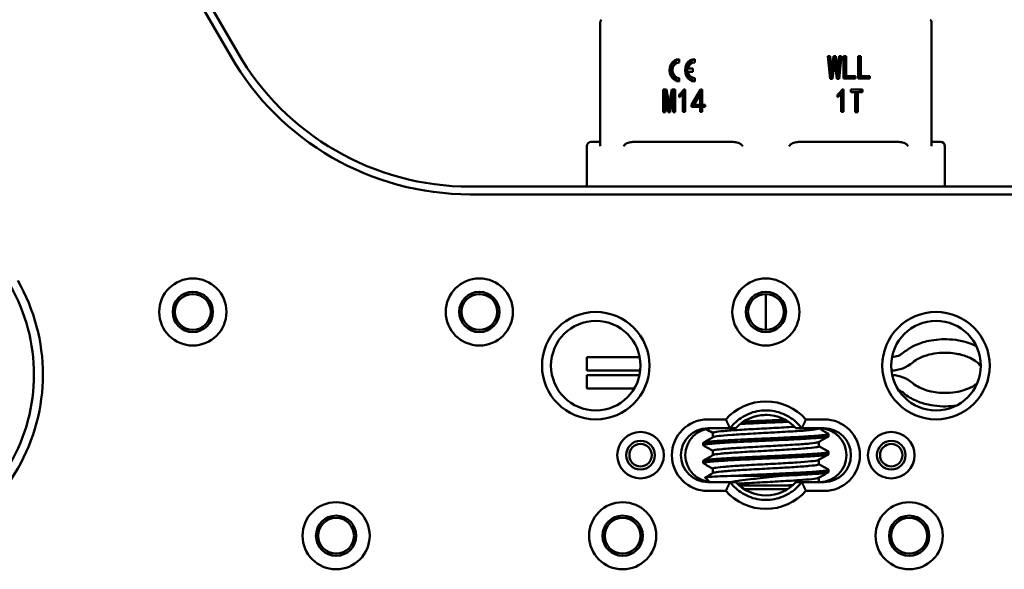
# Paper-space layout 'Sheet_1' of a CAD drawing. Header units: millimetres. Extents: x 1 to 117, y 1 to 117.
# Tile 44 of 73: x 46.04 to 50.37, y 59.4 to 61.82. Entities that reach past the tile are written whole.
import ezdxf

# ---------------------------------------------------------------- set-up
doc = ezdxf.new("R2010")
doc.units = ezdxf.units.MM
doc.layers.add('Visible (ISO)', color=7, linetype='Continuous', lineweight=50)

psp = doc.layouts.new('Sheet_1')

# ---------------------------------------------------------------- linework, layer by layer
at = {"layer": 'Visible (ISO)'}
for p, q in [((46.99328, 61.67331), (46.07422, 63.26516)), ((46.0447, 63.24811), (46.96375, 61.65626)), ((48.58852, 61.80295), (48.58852, 61.7439)), ((50.04522, 61.7439), (50.04522, 61.80295)), ((48.58852, 61.26741), (48.58852, 61.7439)), ((50.04522, 61.7439), (50.04522, 61.26741)), ((49.58911, 61.6565), (49.60008, 61.55693)), ((49.58911, 61.6565), (49.60008, 61.6565)), ((49.59024, 61.6565), (49.59456, 61.60707)), ((49.60556, 61.59377), (49.60008, 61.6565)), ((49.61404, 61.6565), (49.60656, 61.59377)), ((49.61404, 61.6565), (49.625, 61.6565)), ((49.61516, 61.6565), (49.61825, 61.6306)), ((49.63248, 61.59377), (49.625, 61.6565)), ((49.63896, 61.6565), (49.63348, 61.59377)), ((49.64009, 61.6565), (49.63464, 61.60707)), ((49.63896, 61.55693), (49.64993, 61.6565)), ((49.63896, 61.6565), (49.64993, 61.6565)), ((49.6584, 61.55808), (49.6584, 61.6565)), ((49.6584, 61.6565), (49.66987, 61.6565)), ((49.66002, 61.6565), (49.66002, 61.56902)), ((49.66987, 61.6565), (49.66987, 61.56902)), ((49.72221, 61.55808), (49.72221, 61.6565)), ((49.72221, 61.6565), (49.73367, 61.6565)), ((49.72383, 61.6565), (49.72383, 61.56902)), ((49.73367, 61.6565), (49.73367, 61.56902)), ((48.93565, 61.62902), (48.93565, 61.64378)), ((49.00384, 61.62902), (49.00384, 61.64378)), ((49.61005, 61.55693), (49.61902, 61.6306)), ((49.61902, 61.6306), (49.61095, 61.6306)), ((49.62002, 61.6306), (49.61902, 61.6306)), ((49.62002, 61.6306), (49.62899, 61.55693)), ((48.99532, 61.60205), (48.97472, 61.60205)), ((48.97472, 61.58709), (48.99532, 61.58709)), ((48.99532, 61.58709), (48.99532, 61.60205)), ((49.60556, 61.59377), (49.59602, 61.59377)), ((49.60469, 61.59377), (49.60021, 61.55693)), ((49.60556, 61.59377), (49.60656, 61.59377)), ((49.63248, 61.59377), (49.62451, 61.59377)), ((49.63318, 61.59377), (49.62912, 61.55693)), ((49.63248, 61.59377), (49.63348, 61.59377)), ((49.66987, 61.56902), (49.66002, 61.56902)), ((49.66987, 61.56902), (49.71024, 61.56902)), ((49.7004, 61.56902), (49.7004, 61.55808)), ((49.71024, 61.56902), (49.71024, 61.55808)), ((49.73367, 61.56902), (49.72383, 61.56902)), ((49.73367, 61.56902), (49.77405, 61.56902)), ((49.7642, 61.56902), (49.7642, 61.55808)), ((49.77405, 61.56902), (49.77405, 61.55808)), ((48.93565, 61.54536), (48.93565, 61.56012)), ((49.00384, 61.54536), (49.00384, 61.56012)), ((49.61005, 61.55693), (49.60008, 61.55693)), ((49.63896, 61.55693), (49.62899, 61.55693)), ((49.71024, 61.55808), (49.6584, 61.55808)), ((49.77405, 61.55808), (49.72221, 61.55808)), ((48.86476, 61.41073), (48.86476, 61.50915)), ((48.86476, 61.50915), (48.88021, 61.50915)), ((48.8746, 61.41073), (48.8746, 61.50915)), ((48.87572, 61.48095), (48.87472, 61.48095)), ((48.87472, 61.48095), (48.87472, 61.41073)), ((48.87572, 61.48095), (48.88769, 61.41073)), ((48.87572, 61.48095), (48.88496, 61.48095)), ((48.89117, 61.44411), (48.88021, 61.50915)), ((48.90314, 61.50915), (48.89217, 61.44411)), ((48.89566, 61.41073), (48.90762, 61.48095)), ((48.90314, 61.50915), (48.91859, 61.50915)), ((48.90862, 61.48095), (48.90762, 61.48095)), ((48.90822, 61.48095), (48.91298, 61.50915)), ((48.90862, 61.41073), (48.90862, 61.48095)), ((48.90862, 61.48095), (48.91846, 61.48095)), ((48.91846, 61.41073), (48.91846, 61.48095)), ((48.91859, 61.50915), (48.91859, 61.41073)), ((48.93554, 61.47635), (48.93554, 61.48728)), ((48.94538, 61.48728), (48.93554, 61.48728)), ((48.94538, 61.48405), (48.94538, 61.48728)), ((48.95199, 61.41131), (48.95199, 61.49074)), ((48.96183, 61.49074), (48.95199, 61.49074)), ((48.95598, 61.51031), (48.96196, 61.51031)), ((48.96183, 61.41131), (48.96183, 61.49074)), ((48.96196, 61.51031), (48.96196, 61.41131)), ((49.02975, 61.51031), (48.98937, 61.44296)), ((48.99922, 61.44296), (49.03723, 61.50636)), ((48.99984, 61.44296), (49.02776, 61.48843)), ((49.03723, 61.48843), (49.02776, 61.48843)), ((49.02776, 61.44296), (49.02776, 61.48843)), ((49.02975, 61.51031), (49.03723, 61.51031)), ((49.03723, 61.51031), (49.03723, 61.44296)), ((49.63198, 61.47635), (49.63198, 61.48728)), ((49.63859, 61.49074), (49.64843, 61.49074)), ((49.64843, 61.41131), (49.64843, 61.49074)), ((49.64856, 61.50446), (49.64856, 61.41131)), ((49.65242, 61.51031), (49.6584, 61.51031)), ((49.6584, 61.51031), (49.6584, 61.41131)), ((49.68981, 61.49822), (49.68981, 61.50915)), ((49.68981, 61.50915), (49.74115, 61.50915)), ((49.70974, 61.49822), (49.68981, 61.49822)), ((49.70974, 61.41073), (49.70974, 61.49822)), ((49.72121, 61.49822), (49.71137, 61.49822)), ((49.71137, 61.49822), (49.71137, 61.41073)), ((49.74115, 61.49822), (49.72121, 61.49822)), ((49.72121, 61.49822), (49.72121, 61.41073)), ((49.73131, 61.50915), (49.73131, 61.49822)), ((49.74115, 61.50915), (49.74115, 61.49822)), ((48.89117, 61.44411), (48.89217, 61.44411)), ((48.89659, 61.41621), (48.89184, 61.44411)), ((48.89217, 61.44411), (48.90135, 61.44411)), ((48.98937, 61.43318), (48.98937, 61.44296)), ((48.98937, 61.44296), (48.99922, 61.44296)), ((49.02776, 61.43318), (48.98937, 61.43318)), ((48.99922, 61.43318), (48.99922, 61.44296)), ((48.99984, 61.44296), (49.02776, 61.44296)), ((49.03723, 61.44296), (49.02776, 61.44296)), ((49.02776, 61.41131), (49.02776, 61.43318)), ((49.02776, 61.43318), (49.03723, 61.43318)), ((49.03723, 61.44296), (49.04919, 61.44296)), ((49.04919, 61.43318), (49.03723, 61.43318)), ((49.03723, 61.43318), (49.03723, 61.41131)), ((49.04919, 61.44296), (49.04919, 61.43318)), ((48.87472, 61.41073), (48.86476, 61.41073)), ((48.89566, 61.41073), (48.88769, 61.41073)), ((48.91859, 61.41073), (48.90862, 61.41073)), ((48.96196, 61.41131), (48.95199, 61.41131)), ((49.03723, 61.41131), (49.02776, 61.41131)), ((49.6584, 61.41131), (49.64843, 61.41131)), ((49.72121, 61.41073), (49.70974, 61.41073)), ((48.52947, 61.25993), (48.52947, 61.08276)), ((48.54915, 61.27961), (48.58852, 61.27961)), ((48.74252, 61.27961), (49.16288, 61.27961)), ((49.47087, 61.27961), (49.89122, 61.27961)), ((50.04522, 61.27961), (50.08459, 61.27961)), ((50.10427, 61.25993), (50.10427, 61.08276)), ((50.6176, 61.08276), (48.01614, 61.08276)), ((50.6176, 61.04867), (48.01614, 61.04867)), ((49.31687, 60.45284), (49.31687, 60.61032)), ((48.52947, 60.30323), (48.52947, 60.33276)), ((48.7621, 60.33276), (48.52947, 60.33276)), ((48.52947, 60.27371), (48.52947, 60.30323)), ((48.76449, 60.27371), (48.52947, 60.27371)), ((48.52947, 60.22449), (48.52947, 60.25402)), ((48.52947, 60.25402), (48.7613, 60.25402)), ((48.52947, 60.19497), (48.52947, 60.22449)), ((48.52947, 60.19497), (48.73816, 60.19497)), ((49.14081, 60.05914), (49.06096, 60.05914)), ((49.57278, 60.05914), (49.49294, 60.05914)), ((49.15939, 60.01977), (49.06097, 60.01977)), ((49.18482, 60.01977), (49.15939, 60.01977)), ((49.47435, 60.01977), (49.44892, 60.01977)), ((49.57278, 60.01977), (49.47436, 60.01977)), ((49.54981, 60.01977), (49.54981, 60.01947)), ((49.08393, 59.99978), (49.08393, 59.98067)), ((49.54981, 59.95983), (49.54981, 59.94073)), ((49.59246, 59.98501), (49.59246, 59.99481)), ((49.04128, 59.94564), (49.04128, 59.95544)), ((49.08393, 59.92104), (49.08393, 59.90193)), ((49.59246, 59.90627), (49.59246, 59.91607)), ((49.04128, 59.8669), (49.04128, 59.8767)), ((49.54981, 59.88109), (49.54981, 59.86199)), ((49.08393, 59.8423), (49.08393, 59.82319)), ((49.59246, 59.82753), (49.59246, 59.83733)), ((49.06818, 59.78421), (49.04961, 59.80277)), ((49.38768, 59.81111), (49.18043, 59.81111)), ((49.54981, 59.80235), (49.54981, 59.78355)), ((49.06096, 59.74418), (49.1408, 59.74418)), ((49.06097, 59.78355), (49.15939, 59.78355)), ((49.15939, 59.78355), (49.18482, 59.78355)), ((49.41177, 59.75205), (49.22197, 59.75205)), ((49.44892, 59.78355), (49.47435, 59.78355)), ((49.47435, 59.78355), (49.57278, 59.78355)), ((49.49294, 59.74418), (49.57278, 59.74418))]:
    psp.add_line(p, q, dxfattribs=at)
for centre, radius in [((46.79719, 60.53158), 0.14764), ((48.05703, 60.53158), 0.14764), ((49.31687, 60.53158), 0.14764), ((46.79719, 60.53158), 0.08858), ((46.79719, 60.53158), 0.07874), ((48.05703, 60.53158), 0.08858), ((48.05703, 60.53158), 0.07874), ((49.31687, 60.53158), 0.08858), ((49.31687, 60.53158), 0.07874), ((48.56884, 60.29536), 0.23622), ((50.0649, 60.29536), 0.23622), ((48.56884, 60.29536), 0.19685), ((50.0649, 60.29536), 0.19685), ((48.76569, 59.90166), 0.10236), ((49.86805, 59.90166), 0.10236), ((48.76569, 59.90166), 0.06299), ((49.86805, 59.90166), 0.06299), ((48.76569, 59.90166), 0.04921), ((49.86805, 59.90166), 0.04921), ((47.42711, 59.54733), 0.14764), ((48.68695, 59.54733), 0.14764), ((49.94679, 59.54733), 0.14764), ((47.42711, 59.54733), 0.08858), ((47.42711, 59.54733), 0.07874), ((48.68695, 59.54733), 0.08858), ((48.68695, 59.54733), 0.07874), ((49.94679, 59.54733), 0.08858), ((49.94679, 59.54733), 0.07874)]:
    psp.add_circle(centre, radius, dxfattribs=at)
for centre, radius, start, end in [((48.01614, 62.26386), 1.2152, 210, 270), ((48.01614, 62.26386), 1.1811, 210, 270), ((48.54915, 61.25993), 0.01969, 90, 180), ((50.08459, 61.25993), 0.01969, 0, 90), ((45.31123, 60.25599), 0.82677, 270, 30), ((45.31123, 60.25599), 0.7874, 270, 30), ((49.86623, 60.42134), 0.08858, 273.52367, 310.57667), ((49.86623, 60.42134), 0.14764, 271.17102, 310.57667), ((49.86623, 60.10638), 0.14764, 49.42333, 87.57609), ((49.86623, 60.10638), 0.08858, 49.42333, 67.84721), ((49.31687, 59.90166), 0.23622, 41.81042, 138.18958), ((49.06097, 59.90166), 0.15748, 90.00009, 269.99974), ((49.31687, 59.90166), 0.17717, 41.81031, 138.18969), ((49.57278, 59.90166), 0.15748, 270.00009, 89.99974), ((49.06097, 59.90166), 0.11811, 90, 270), ((49.08065, 59.90166), 0.11811, 90, 270), ((49.55309, 59.90166), 0.11811, 270, 90), ((49.57278, 59.90166), 0.11811, 270, 90), ((49.31687, 59.90166), 0.23622, 221.81042, 318.18958), ((49.31687, 59.90166), 0.17717, 221.81031, 318.18969)]:
    psp.add_arc(centre, radius, start, end, dxfattribs=at)
for centre, major_axis, ratio, start_param, end_param in [((48.93565, 61.59457), (0, 0.04921), 0.8660254, 0, 3.1415927), ((48.94549, 61.59457), (0, -0.04921), 0.8660254, 3.3746365, 6.0501415), ((48.93565, 61.59457), (0, -0.03445), 0.8660254, 3.1415927, 6.2831853), ((49.00384, 61.59457), (0, 0.04921), 0.8660254, 0, 3.1415927), ((49.01368, 61.59457), (0, -0.04921), 0.8660254, 3.3746365, 6.0501415), ((49.00384, 61.59457), (0, 0.03445), 0.8660254, 0, 1.3519098), ((49.00384, 61.59457), (0, -0.03445), 0.8660254, 4.9312755, 6.2831853), ((48.60869, 61.25999), (0.01707, -0.01598), 0.6718492, 3.7032076, 4.093219), ((48.70714, 61.25999), (0.01806, 0.01752), 0.4946793, 1.6553481, 2.0453598), ((49.21841, 61.25999), (0.0199, -0.01962), 0.069203, 4.2554381, 4.6454495), ((49.41533, 61.25999), (-0.0199, -0.01962), 0.069203, 1.6377352, 2.027747), ((49.9266, 61.25999), (0.01806, -0.01752), 0.4946799, 1.0962327, 1.4862441), ((50.02505, 61.25999), (0.01707, 0.01598), 0.6718494, 5.3315573, 5.7215691)]:
    psp.add_ellipse(centre, major_axis=major_axis, ratio=ratio, start_param=start_param, end_param=end_param, dxfattribs=at)
for points, knots in [([(48.58852, 61.80295), (48.58852, 61.80385), (48.58859, 61.80475), (48.58883, 61.80651), (48.58901, 61.80737), (48.5898, 61.81022), (48.59069, 61.81216), (48.59255, 61.81494), (48.59336, 61.81594), (48.59426, 61.81684)], [0, 0, 0, 0, 0.006827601, 0.006827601, 0.013533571, 0.013533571, 0.029357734, 0.029357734, 0.039066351, 0.039066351, 0.039066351, 0.039066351]), ([(50.03948, 61.81684), (50.04092, 61.8154), (50.04214, 61.81371), (50.04402, 61.81003), (50.04468, 61.80797), (50.04514, 61.80492), (50.04522, 61.80393), (50.04522, 61.80295)], [0.000105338, 0.000105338, 0.000105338, 0.000105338, 0.015605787, 0.015605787, 0.031630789, 0.031630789, 0.039126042, 0.039126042, 0.039126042, 0.039126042]), ([(48.95598, 61.51031), (48.9553, 61.50921), (48.95394, 61.50702), (48.95172, 61.50388), (48.94939, 61.50083), (48.94688, 61.49792), (48.94427, 61.49506), (48.94148, 61.49237), (48.93859, 61.48973), (48.93656, 61.4881), (48.93554, 61.48728)], [0, 0, 0, 0, 0.1219256, 0.2435404, 0.3665212, 0.4901993, 0.6153051, 0.7416867, 0.8699342, 1, 1, 1, 1]), ([(48.93554, 61.47635), (48.93714, 61.47749), (48.94024, 61.47972), (48.94458, 61.48329), (48.94851, 61.48689), (48.95085, 61.48948), (48.95199, 61.49074)], [0, 0, 0, 0, 0.2728596, 0.5301736, 0.7720183, 1, 1, 1, 1]), ([(48.94538, 61.48728), (48.9464, 61.4881), (48.94844, 61.48973), (48.95132, 61.49237), (48.95411, 61.49506), (48.95672, 61.49792), (48.95923, 61.50083), (48.96093, 61.50305), (48.96182, 61.50428), (48.96196, 61.50446)], [0, 0, 0, 0, 0.13006582, 0.25831326, 0.38469489, 0.50980067, 0.63347879, 0.75645956, 0.77828678, 0.77828678, 0.77828678, 0.77828678]), ([(49.65242, 61.51031), (49.65174, 61.50921), (49.65038, 61.50702), (49.64816, 61.50388), (49.64583, 61.50083), (49.64332, 61.49792), (49.64071, 61.49506), (49.63792, 61.49237), (49.63504, 61.48973), (49.63301, 61.4881), (49.63198, 61.48728)], [0, 0, 0, 0, 0.1219256, 0.2435404, 0.3665212, 0.4901993, 0.6153051, 0.7416867, 0.8699342, 1, 1, 1, 1]), ([(49.63198, 61.47635), (49.63358, 61.47749), (49.63669, 61.47972), (49.64102, 61.48329), (49.64496, 61.48689), (49.6473, 61.48948), (49.64843, 61.49074)], [0, 0, 0, 0, 0.2728596, 0.5301736, 0.7720183, 1, 1, 1, 1]), ([(49.63859, 61.49074), (49.63745, 61.48948), (49.63534, 61.48714), (49.63306, 61.48501), (49.63198, 61.48405)], [0, 0, 0, 0, 0.2279817, 0.42484711, 0.42484711, 0.42484711, 0.42484711]), ([(48.69698, 61.26741), (48.69833, 61.26881), (48.69993, 61.27003), (48.70729, 61.27467), (48.71425, 61.27661), (48.72851, 61.27916), (48.73584, 61.27961), (48.74252, 61.27961)], [-0.65910294, -0.65910294, -0.65910294, -0.65910294, -0.64417694, -0.64417694, -0.58537995, -0.58537995, -0.52658297, -0.52658297, -0.52658297, -0.52658297]), ([(49.16288, 61.27961), (49.16956, 61.27961), (49.17688, 61.27916), (49.19115, 61.27661), (49.19811, 61.27467), (49.20546, 61.27003), (49.20706, 61.26881), (49.20841, 61.26741)], [-0.15346237, -0.15346237, -0.15346237, -0.15346237, -0.09466539, -0.09466539, -0.03586841, -0.03586841, -0.0209424, -0.0209424, -0.0209424, -0.0209424]), ([(49.42533, 61.26741), (49.42668, 61.26881), (49.42828, 61.27003), (49.43563, 61.27467), (49.4426, 61.27661), (49.45686, 61.27916), (49.46418, 61.27961), (49.47087, 61.27961)], [-0.65910294, -0.65910294, -0.65910294, -0.65910294, -0.64417694, -0.64417694, -0.58537995, -0.58537995, -0.52658297, -0.52658297, -0.52658297, -0.52658297]), ([(49.89122, 61.27961), (49.8979, 61.27961), (49.90523, 61.27916), (49.91949, 61.27661), (49.92645, 61.27467), (49.93381, 61.27003), (49.93541, 61.26881), (49.93676, 61.26741)], [-0.15346237, -0.15346237, -0.15346237, -0.15346237, -0.09466539, -0.09466539, -0.03586841, -0.03586841, -0.0209424, -0.0209424, -0.0209424, -0.0209424]), ([(49.92385, 60.35405), (49.93788, 60.36606), (49.95393, 60.37588), (49.9904, 60.39295), (50.01145, 60.39963), (50.06254, 60.41043), (50.09342, 60.41262), (50.16099, 60.40892), (50.19863, 60.40108), (50.23573, 60.38473), (50.23874, 60.38333), (50.24172, 60.38187)], [0, 0, 0, 0, 0.14073242, 0.14073242, 0.30682306, 0.30682306, 0.53870364, 0.53870364, 0.82241597, 0.82241597, 0.84765943, 0.84765943, 0.84765943, 0.84765943]), ([(50.26173, 60.29247), (50.25973, 60.29534), (50.25752, 60.29807), (50.24988, 60.30646), (50.2438, 60.3116), (50.22787, 60.32287), (50.21746, 60.32841), (50.19061, 60.33986), (50.17352, 60.34467), (50.13144, 60.35235), (50.1058, 60.35353), (50.04945, 60.34902), (50.01777, 60.34169), (49.9801, 60.3224), (49.97064, 60.3164), (49.96225, 60.30922)], [0.97991243, 0.97991243, 0.97991243, 0.97991243, 1.00650655, 1.00650655, 1.06640854, 1.06640854, 1.15523893, 1.15523893, 1.28883946, 1.28883946, 1.48120589, 1.48120589, 1.71956715, 1.71956715, 1.8037325, 1.8037325, 1.8037325, 1.8037325]), ([(49.96225, 60.21851), (49.97137, 60.2107), (49.98174, 60.2043), (50.0062, 60.19227), (50.02077, 60.18722), (50.05799, 60.17789), (50.08131, 60.17526), (50.13464, 60.17528), (50.16539, 60.17976), (50.20733, 60.19448), (50.22045, 60.20051), (50.23714, 60.21128), (50.24173, 60.21462), (50.24604, 60.21828)], [0, 0, 0, 0, 0.09145402, 0.09145402, 0.20765025, 0.20765025, 0.38383938, 0.38383938, 0.61405664, 0.61405664, 0.72253472, 0.72253472, 0.76543505, 0.76543505, 0.76543505, 0.76543505]), ([(50.15375, 60.1197), (50.14693, 60.11873), (50.14008, 60.11797), (50.09891, 60.11462), (50.06379, 60.11675), (50.01144, 60.12827), (49.99298, 60.13408), (49.95697, 60.15002), (49.9392, 60.16053), (49.92385, 60.17367)], [1.87011221, 1.87011221, 1.87011221, 1.87011221, 1.9224731, 1.9224731, 2.18481453, 2.18481453, 2.33086332, 2.33086332, 2.48486663, 2.48486663, 2.48486663, 2.48486663]), ([(49.47435, 60.01977), (49.46864, 60.02733), (49.46251, 60.0344), (49.43859, 60.05833), (49.41645, 60.07348), (49.36795, 60.09357), (49.34159, 60.09851), (49.29216, 60.09851), (49.26579, 60.09357), (49.21729, 60.07348), (49.19516, 60.05833), (49.17123, 60.03441), (49.1651, 60.02733), (49.15939, 60.01977)], [0.30721734, 0.30721734, 0.30721734, 0.30721734, 0.37668136, 0.37668136, 0.56502363, 0.56502363, 0.7533659, 0.7533659, 0.94171039, 0.94171039, 1.13005488, 1.13005488, 1.19952199, 1.19952199, 1.19952199, 1.19952199]), ([(49.41577, 60.04865), (49.4078, 60.04827), (49.3997, 60.04789), (49.37691, 60.04685), (49.36202, 60.04618), (49.32727, 60.04459), (49.30739, 60.04366), (49.27801, 60.04229), (49.26841, 60.04183), (49.24317, 60.04066), (49.22776, 60.03996), (49.21015, 60.03911), (49.20745, 60.03898), (49.20478, 60.03885)], [-13.29065719, -13.29065719, -13.29065719, -13.29065719, -13.22554502, -13.22554502, -13.11006509, -13.11006509, -12.95887556, -12.95887556, -12.88470287, -12.88470287, -12.76195819, -12.76195819, -12.73961073, -12.73961073, -12.73961073, -12.73961073]), ([(49.21894, 60.0493), (49.22936, 60.04982), (49.24002, 60.05034), (49.25629, 60.05111), (49.26177, 60.05137), (49.27338, 60.0519), (49.27952, 60.05218), (49.30501, 60.05331), (49.3245, 60.05417), (49.35473, 60.05554), (49.36554, 60.05605), (49.38448, 60.05695), (49.39265, 60.05734), (49.4007, 60.05774)], [-10.01432592, -10.01432592, -10.01432592, -10.01432592, -9.92921821, -9.92921821, -9.88647456, -9.88647456, -9.83913018, -9.83913018, -9.69079987, -9.69079987, -9.60737677, -9.60737677, -9.5428619, -9.5428619, -9.5428619, -9.5428619]), ([(49.4425, 60.02658), (49.4411, 60.02649), (49.4397, 60.0264), (49.41138, 60.02461), (49.38248, 60.023), (49.32539, 60.01989), (49.29533, 60.0183), (49.23456, 60.01494), (49.20611, 60.01329), (49.15624, 60.01), (49.13525, 60.00838), (49.10336, 60.00512), (49.09249, 60.00351), (49.08492, 60.00115), (49.08391, 60.00044), (49.08391, 59.99978)], [17.5166211, 17.5166211, 17.5166211, 17.5166211, 17.5599877, 17.5599877, 18.3868052, 18.3868052, 19.1153475, 19.1153475, 19.8190393, 19.8190393, 20.5226759, 20.5226759, 21.2043073, 21.2043073, 21.5251939, 21.5251939, 21.5251939, 21.5251939]), ([(49.08491, 59.98124), (49.0879, 59.98297), (49.09756, 59.98462), (49.1214, 59.98736), (49.13864, 59.98902), (49.19176, 59.99272), (49.21897, 59.99436), (49.28154, 59.99788), (49.31214, 59.9995), (49.36152, 60.00216), (49.39257, 60.00383), (49.45139, 60.00741), (49.47507, 60.00901), (49.51438, 60.01227), (49.52924, 60.01389), (49.54598, 60.01685), (49.54981, 60.01816), (49.54981, 60.01947)], [9.1089164, 9.1089164, 9.1089164, 9.1089164, 9.5788882, 9.5788882, 9.9280077, 9.9280077, 10.203223, 10.203223, 10.5226036, 10.5226036, 10.8414233, 10.8414233, 11.1005353, 11.1005353, 11.3682982, 11.3682982, 11.5803823, 11.5803823, 11.5803823, 11.5803823]), ([(49.59246, 59.98501), (49.59246, 59.98493), (49.59244, 59.98485), (49.59207, 59.98402), (49.59018, 59.98327), (49.58398, 59.98189), (49.58021, 59.98125), (49.56997, 59.97987), (49.56318, 59.97912), (49.54958, 59.97789), (49.5434, 59.9774), (49.52641, 59.97615), (49.51491, 59.9754), (49.4921, 59.974), (49.4812, 59.97336), (49.45681, 59.97199), (49.44321, 59.97127), (49.41875, 59.97005), (49.40817, 59.96955), (49.38089, 59.96829), (49.36396, 59.96752), (49.33285, 59.9661), (49.3188, 59.96546), (49.28981, 59.9641), (49.27492, 59.9634), (49.25078, 59.96227), (49.2414, 59.96184), (49.21327, 59.96053), (49.19508, 59.95966), (49.16489, 59.95807), (49.15251, 59.95737), (49.13071, 59.95605), (49.12114, 59.95542), (49.10524, 59.95434), (49.09865, 59.95388), (49.08174, 59.95259), (49.07249, 59.95177), (49.05869, 59.95022), (49.05362, 59.94951), (49.04655, 59.94817), (49.04422, 59.94755), (49.04171, 59.94647), (49.0412, 59.946), (49.04134, 59.94526), (49.04161, 59.94499), (49.04209, 59.94471)], [-9.7296979, -9.7296979, -9.7296979, -9.7296979, -9.7156559, -9.7156559, -9.5867873, -9.5867873, -9.482263, -9.482263, -9.3607752, -9.3607752, -9.275742, -9.275742, -9.1459428, -9.1459428, -9.0405891, -9.0405891, -8.9223589, -8.9223589, -8.83634, -8.83634, -8.7047814, -8.7047814, -8.5976957, -8.5976957, -8.4834333, -8.4834333, -8.4094924, -8.4094924, -8.2579585, -8.2579585, -8.1428716, -8.1428716, -8.0418953, -8.0418953, -7.9617622, -7.9617622, -7.819852, -7.819852, -7.7020843, -7.7020843, -7.6013859, -7.6013859, -7.5212618, -7.5212618, -7.4735159, -7.4735159, -7.4735159, -7.4735159]), ([(49.04128, 59.95544), (49.04128, 59.9556), (49.04134, 59.95575), (49.0417, 59.95622), (49.0422, 59.95654), (49.04461, 59.95753), (49.04748, 59.95819), (49.05497, 59.95941), (49.05926, 59.95998), (49.06875, 59.96105), (49.07372, 59.96156), (49.08667, 59.96275), (49.09508, 59.96344), (49.10608, 59.96423), (49.1078, 59.96436), (49.11353, 59.96475), (49.11767, 59.96503), (49.13149, 59.9659), (49.14173, 59.96649), (49.16144, 59.96758), (49.17071, 59.96808), (49.19717, 59.96946), (49.215, 59.97037), (49.23948, 59.97157), (49.24553, 59.97186), (49.25708, 59.97241), (49.26256, 59.97266), (49.28185, 59.97355), (49.2958, 59.97416), (49.32162, 59.9753), (49.33346, 59.97583), (49.35635, 59.97688), (49.36738, 59.97739), (49.38959, 59.97845), (49.40072, 59.979), (49.41799, 59.97985), (49.42428, 59.98017), (49.44405, 59.98115), (49.45711, 59.9818), (49.48017, 59.98303), (49.49031, 59.9836), (49.50803, 59.98467), (49.51576, 59.98518), (49.53272, 59.98636), (49.54155, 59.98705), (49.55084, 59.98785), (49.55223, 59.98797), (49.55668, 59.98837), (49.5596, 59.98865), (49.56849, 59.98952), (49.57374, 59.99011), (49.58158, 59.9912), (49.58448, 59.9917), (49.59067, 59.99309), (49.59259, 59.994), (49.59241, 59.9952), (49.59215, 59.99549), (49.59165, 59.99579), (49.59162, 59.99581), (49.59159, 59.99583)], [-15.2660875, -15.2660875, -15.2660875, -15.2660875, -15.2408941, -15.2408941, -15.1887486, -15.1887486, -15.0742693, -15.0742693, -14.9771127, -14.9771127, -14.8936999, -14.8936999, -14.7820905, -14.7820905, -14.7618701, -14.7618701, -14.7156922, -14.7156922, -14.6127144, -14.6127144, -14.5283408, -14.5283408, -14.3803298, -14.3803298, -14.3323693, -14.3323693, -14.289659, -14.289659, -14.1828663, -14.1828663, -14.0925971, -14.0925971, -14.0073382, -14.0073382, -13.9188375, -13.9188375, -13.8670464, -13.8670464, -13.7533061, -13.7533061, -13.6557892, -13.6557892, -13.5725011, -13.5725011, -13.4608097, -13.4608097, -13.4405457, -13.4405457, -13.3944649, -13.3944649, -13.2914056, -13.2914056, -13.2069514, -13.2069514, -13.0586371, -13.0586371, -13.0107789, -13.0107789, -13.0079227, -13.0079227, -13.0079227, -13.0079227]), ([(49.54882, 59.95924), (49.54794, 59.95874), (49.54656, 59.95827), (49.53985, 59.95649), (49.52973, 59.95482), (49.49208, 59.95125), (49.47032, 59.94964), (49.41457, 59.94604), (49.38486, 59.9444), (49.33133, 59.94146), (49.30002, 59.93981), (49.24119, 59.93658), (49.21364, 59.935), (49.1708, 59.93225), (49.14566, 59.93056), (49.10695, 59.92683), (49.09492, 59.9252), (49.0853, 59.92266), (49.08391, 59.92182), (49.08391, 59.92104)], [26.8533191, 26.8533191, 26.8533191, 26.8533191, 27.0037155, 27.0037155, 27.4657611, 27.4657611, 27.8440522, 27.8440522, 28.3126913, 28.3126913, 28.9157531, 28.9157531, 29.4930881, 29.4930881, 29.9250527, 29.9250527, 30.2600379, 30.2600379, 30.4464403, 30.4464403, 30.4464403, 30.4464403]), ([(49.04128, 59.8767), (49.04128, 59.87675), (49.04129, 59.87679), (49.04136, 59.87712), (49.04163, 59.87741), (49.04254, 59.87795), (49.04314, 59.8782), (49.04585, 59.87908), (49.04883, 59.8797), (49.0562, 59.88084), (49.06027, 59.88136), (49.06971, 59.88242), (49.07504, 59.88295), (49.08685, 59.88401), (49.09328, 59.88454), (49.10441, 59.88538), (49.10875, 59.88569), (49.12321, 59.88666), (49.13399, 59.88731), (49.15562, 59.88853), (49.16625, 59.8891), (49.18674, 59.89018), (49.19645, 59.89068), (49.21986, 59.89187), (49.23374, 59.89256), (49.25052, 59.89336), (49.25311, 59.89348), (49.26158, 59.89388), (49.26749, 59.89415), (49.28679, 59.89502), (49.30029, 59.89562), (49.32491, 59.89671), (49.33599, 59.89721), (49.3588, 59.89825), (49.37049, 59.8988), (49.39242, 59.89985), (49.40267, 59.90035), (49.41887, 59.90116), (49.42494, 59.90146), (49.44224, 59.90232), (49.45319, 59.90287), (49.47233, 59.90387), (49.48064, 59.90432), (49.49209, 59.90497), (49.49551, 59.90518), (49.50678, 59.90586), (49.51431, 59.90634), (49.52991, 59.90742), (49.53777, 59.90802), (49.54888, 59.90894), (49.55261, 59.90926), (49.56371, 59.91028), (49.57019, 59.91095), (49.57984, 59.91219), (49.58338, 59.91275), (49.58843, 59.91382), (49.59014, 59.91432), (49.59259, 59.91551), (49.59283, 59.9162), (49.59182, 59.91695), (49.59171, 59.91702), (49.59159, 59.91709)], [-19.6706169, -19.6706169, -19.6706169, -19.6706169, -19.6630856, -19.6630856, -19.6164126, -19.6164126, -19.5736195, -19.5736195, -19.4668391, -19.4668391, -19.3775184, -19.3775184, -19.289593, -19.289593, -19.2034276, -19.2034276, -19.1522084, -19.1522084, -19.0398369, -19.0398369, -18.9416303, -18.9416303, -18.8585785, -18.8585785, -18.746745, -18.746745, -18.7264016, -18.7264016, -18.6804994, -18.6804994, -18.5773007, -18.5773007, -18.4927063, -18.4927063, -18.4022707, -18.4022707, -18.3205684, -18.3205684, -18.2704664, -18.2704664, -18.1756484, -18.1756484, -18.0979603, -18.0979603, -18.0639834, -18.0639834, -17.983434, -17.983434, -17.8863969, -17.8863969, -17.8326106, -17.8326106, -17.7158256, -17.7158256, -17.6195894, -17.6195894, -17.5358389, -17.5358389, -17.4244527, -17.4244527, -17.4127827, -17.4127827, -17.4127827, -17.4127827]), ([(49.08491, 59.9025), (49.08521, 59.90267), (49.08559, 59.90285), (49.09021, 59.90468), (49.1005, 59.90632), (49.13143, 59.90963), (49.15179, 59.91125), (49.20016, 59.9145), (49.22734, 59.9161), (49.29396, 59.91982), (49.3265, 59.92153), (49.37241, 59.92402), (49.40203, 59.92563), (49.45882, 59.92916), (49.48214, 59.93079), (49.52489, 59.93453), (49.53597, 59.93621), (49.54703, 59.9385), (49.54981, 59.93961), (49.54981, 59.94073)], [4.7883944, 4.7883944, 4.7883944, 4.7883944, 4.8059664, 4.8059664, 4.9679932, 4.9679932, 5.1308967, 5.1308967, 5.2880561, 5.2880561, 5.4959058, 5.4959058, 5.7394202, 5.7394202, 5.9488843, 5.9488843, 6.2197428, 6.2197428, 6.4765863, 6.4765863, 6.4765863, 6.4765863]), ([(49.59246, 59.90627), (49.59246, 59.90624), (49.59246, 59.9062), (49.59229, 59.90535), (49.59025, 59.90453), (49.58311, 59.90297), (49.57859, 59.90226), (49.56797, 59.90092), (49.56225, 59.9003), (49.55046, 59.89923), (49.5447, 59.89876), (49.52739, 59.89747), (49.51483, 59.89665), (49.48954, 59.89511), (49.47728, 59.89439), (49.45308, 59.89306), (49.44137, 59.89243), (49.41965, 59.89135), (49.40982, 59.89089), (49.38206, 59.8896), (49.3638, 59.88878), (49.32995, 59.88723), (49.31451, 59.88652), (49.28593, 59.88518), (49.27281, 59.88456), (49.2496, 59.88348), (49.23945, 59.88301), (49.21184, 59.88172), (49.19484, 59.8809), (49.16544, 59.87936), (49.1528, 59.87865), (49.13076, 59.87731), (49.12116, 59.87669), (49.10524, 59.8756), (49.09865, 59.87514), (49.08174, 59.87385), (49.07249, 59.87303), (49.05867, 59.87148), (49.0536, 59.87076), (49.04654, 59.86942), (49.04421, 59.86881), (49.04171, 59.86773), (49.0412, 59.86726), (49.04134, 59.86652), (49.04161, 59.86625), (49.04209, 59.86597)], [-5.3246235, -5.3246235, -5.3246235, -5.3246235, -5.3186895, -5.3186895, -5.1767477, -5.1767477, -5.0584166, -5.0584166, -4.9582935, -4.9582935, -4.8782205, -4.8782205, -4.7361947, -4.7361947, -4.6190372, -4.6190372, -4.5177639, -4.5177639, -4.4376306, -4.4376306, -4.295712, -4.295712, -4.1781239, -4.1781239, -4.07724, -4.07724, -3.9971063, -3.9971063, -3.8551874, -3.8551874, -3.737943, -3.737943, -3.6367144, -3.6367144, -3.5565788, -3.5565788, -3.4146621, -3.4146621, -3.2966291, -3.2966291, -3.1961905, -3.1961905, -3.1160826, -3.1160826, -3.0683131, -3.0683131, -3.0683131, -3.0683131]), ([(49.54882, 59.8805), (49.54823, 59.88017), (49.54744, 59.87986), (49.54242, 59.87822), (49.53322, 59.87654), (49.49836, 59.87302), (49.4777, 59.87143), (49.4289, 59.86818), (49.40097, 59.86656), (49.34118, 59.86325), (49.31005, 59.86161), (49.24266, 59.85793), (49.21459, 59.85629), (49.17502, 59.8538), (49.15031, 59.85215), (49.11123, 59.84858), (49.09823, 59.84696), (49.08618, 59.84431), (49.08391, 59.8433), (49.08391, 59.8423)], [32.9810583, 32.9810583, 32.9810583, 32.9810583, 33.078222, 33.078222, 33.5592941, 33.5592941, 33.9566403, 33.9566403, 34.3704377, 34.3704377, 34.7792211, 34.7792211, 35.2841635, 35.2841635, 35.9008325, 35.9008325, 36.4120182, 36.4120182, 36.7391238, 36.7391238, 36.7391238, 36.7391238]), ([(49.08491, 59.82376), (49.08551, 59.8241), (49.0864, 59.82446), (49.09308, 59.82647), (49.10449, 59.8281), (49.14136, 59.83179), (49.1653, 59.83345), (49.2087, 59.83628), (49.23607, 59.83786), (49.29664, 59.84121), (49.32799, 59.84286), (49.38634, 59.84605), (49.41459, 59.84764), (49.46616, 59.85092), (49.48851, 59.85254), (49.52732, 59.85611), (49.53815, 59.85777), (49.54686, 59.85986), (49.54985, 59.86082), (49.54984, 59.86198)], [1.914112, 1.914112, 1.914112, 1.914112, 1.9382287, 1.9382287, 2.0456764, 2.0456764, 2.1800568, 2.1800568, 2.3497932, 2.3497932, 2.5387433, 2.5387433, 2.7385925, 2.7385925, 2.9327669, 2.9327669, 3.16722, 3.16722, 3.2927972, 3.2927972, 3.2927972, 3.2927972]), ([(49.18043, 59.81111), (49.20093, 59.81218), (49.22285, 59.81329), (49.25014, 59.8146), (49.25468, 59.81482), (49.26644, 59.81536), (49.2737, 59.81569), (49.29398, 59.8166), (49.30706, 59.81718), (49.33035, 59.81821), (49.34054, 59.81867), (49.36228, 59.81967), (49.37378, 59.82021), (49.3948, 59.82123), (49.40434, 59.82169), (49.41967, 59.82245), (49.42557, 59.82275), (49.43873, 59.8234), (49.44594, 59.82376), (49.46351, 59.82466), (49.47365, 59.82519), (49.49126, 59.82618), (49.49887, 59.82663), (49.51655, 59.82774), (49.52619, 59.82841), (49.54159, 59.82958), (49.54771, 59.83009), (49.55632, 59.83086), (49.5592, 59.83113), (49.56814, 59.832), (49.57347, 59.8326), (49.58144, 59.8337), (49.58438, 59.8342), (49.58907, 59.83524), (49.59074, 59.83579), (49.59248, 59.83684), (49.59267, 59.83735), (49.59209, 59.83802), (49.59188, 59.83818), (49.59159, 59.83835)], [-23.3369328, -23.3369328, -23.3369328, -23.3369328, -23.1569684, -23.1569684, -23.1214235, -23.1214235, -23.0652184, -23.0652184, -22.96543, -22.96543, -22.8875889, -22.8875889, -22.7983667, -22.7983667, -22.7221374, -22.7221374, -22.6734517, -22.6734517, -22.6117448, -22.6117448, -22.5192954, -22.5192954, -22.4432281, -22.4432281, -22.3338453, -22.3338453, -22.251103, -22.251103, -22.205966, -22.205966, -22.102104, -22.102104, -22.0168309, -22.0168309, -21.9267699, -21.9267699, -21.8443674, -21.8443674, -21.8171062, -21.8171062, -21.8171062, -21.8171062]), ([(49.1791, 59.81107), (49.15591, 59.81028), (49.13489, 59.80953), (49.09792, 59.80791), (49.0825, 59.80703), (49.05823, 59.80521), (49.05082, 59.8043), (49.04945, 59.80313), (49.04944, 59.80295), (49.04961, 59.80277)], [0.00007049, 0.00007049, 0.00007049, 0.00007049, 0.20788252, 0.20788252, 0.4271895, 0.4271895, 0.67976887, 0.67976887, 0.72406725, 0.72406725, 0.72406725, 0.72406725]), ([(49.38768, 59.81114), (49.36917, 59.80918), (49.35048, 59.8072), (49.3144, 59.8032), (49.29721, 59.80122), (49.2553, 59.7963), (49.22257, 59.79267), (49.18047, 59.78657), (49.17104, 59.78506), (49.1623, 59.78354)], [-1.13998091, -1.13998091, -1.13998091, -1.13998091, -0.91925959, -0.91925959, -0.7138878, -0.7138878, -0.40886549, -0.40886549, -0.31263729, -0.31263729, -0.31263729, -0.31263729]), ([(49.54881, 59.80176), (49.54854, 59.80161), (49.54824, 59.80147), (49.54401, 59.79968), (49.53418, 59.79802), (49.5043, 59.79479), (49.48475, 59.79322), (49.44494, 59.79048), (49.41815, 59.78879), (49.35114, 59.78505), (49.32031, 59.78342), (49.25544, 59.7799), (49.22705, 59.77829), (49.20063, 59.77667), (49.1962, 59.77639), (49.19187, 59.77611)], [39.7878866, 39.7878866, 39.7878866, 39.7878866, 39.8276095, 39.8276095, 40.295625, 40.295625, 40.742417, 40.742417, 41.0727335, 41.0727335, 41.3278031, 41.3278031, 41.6218082, 41.6218082, 41.6822339, 41.6822339, 41.6822339, 41.6822339]), ([(49.59246, 59.82753), (49.59246, 59.8275), (49.59246, 59.82747), (49.59231, 59.82661), (49.59027, 59.82579), (49.58311, 59.82424), (49.57861, 59.82352), (49.56802, 59.82218), (49.56228, 59.82156), (49.55064, 59.8205), (49.54507, 59.82005), (49.52776, 59.81875), (49.5149, 59.81792), (49.48917, 59.81635), (49.47682, 59.81563), (49.45249, 59.81429), (49.44073, 59.81366), (49.41533, 59.8124), (49.40166, 59.81176), (49.38768, 59.81114)], [-0.9193401, -0.9193401, -0.9193401, -0.9193401, -0.91399756, -0.91399756, -0.771409, -0.771409, -0.65344291, -0.65344291, -0.55309669, -0.55309669, -0.47545367, -0.47545367, -0.32987417, -0.32987417, -0.21206673, -0.21206673, -0.11054119, -0.11054119, -0.00016132, -0.00016132, -0.00016132, -0.00016132]), ([(49.15939, 59.78355), (49.1651, 59.77599), (49.17123, 59.76891), (49.19515, 59.74499), (49.21729, 59.72984), (49.26579, 59.70975), (49.29215, 59.70481), (49.34158, 59.70481), (49.36795, 59.70975), (49.41645, 59.72984), (49.43859, 59.74499), (49.46251, 59.76891), (49.46864, 59.77599), (49.47435, 59.78355)], [1.8139676, 1.8139676, 1.8139676, 1.8139676, 1.88342799, 1.88342799, 2.07177026, 2.07177026, 2.26011253, 2.26011253, 2.44845701, 2.44845701, 2.6368015, 2.6368015, 2.70626861, 2.70626861, 2.70626861, 2.70626861]), ([(49.2002, 59.76834), (49.20928, 59.76835), (49.21871, 59.76836), (49.2423, 59.76843), (49.25678, 59.76849), (49.29352, 59.76849), (49.31604, 59.7684), (49.36166, 59.76839), (49.38473, 59.76847), (49.40641, 59.76849)], [-0.54458505, -0.54458505, -0.54458505, -0.54458505, -0.46423819, -0.46423819, -0.34895723, -0.34895723, -0.17890299, -0.17890299, -0.00000494, -0.00000494, -0.00000494, -0.00000494]), ([(49.40641, 59.76849), (49.41543, 59.769), (49.42416, 59.76951), (49.43362, 59.7701), (49.43465, 59.77016), (49.43567, 59.77023)], [0.000003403, 0.000003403, 0.000003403, 0.000003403, 0.074528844, 0.074528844, 0.083680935, 0.083680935, 0.083680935, 0.083680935])]:
    psp.add_open_spline(points, degree=3, knots=knots, dxfattribs=at)
for points, weights in [([(49.14081, 60.05914), (49.1501, 60.03836), (49.15939, 60.01977)], [0.999997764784, 0.999997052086, 0.999997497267]), ([(49.49294, 60.05914), (49.48365, 60.03836), (49.47435, 60.01977)], [0.999997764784, 0.999997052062, 0.999997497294]), ([(49.1408, 59.74418), (49.15009, 59.76496), (49.15939, 59.78355)], [0.999997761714, 0.999997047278, 0.999997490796]), ([(49.49294, 59.74418), (49.48364, 59.76496), (49.47435, 59.78355)], [0.999997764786, 0.999997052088, 0.999997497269])]:
    psp.add_rational_spline(points, weights, degree=2, dxfattribs=at)
for points in [[(49.29302, 60.07721), (49.30252, 60.07773), (49.31209, 60.07824), (49.32172, 60.07876)], [(49.08393, 59.9992), (49.07388, 60.00503), (49.06383, 60.01085), (49.05378, 60.01667)], [(49.55028, 60.01977), (49.56405, 60.01178), (49.57782, 60.0038), (49.59159, 59.99583)], [(49.04215, 59.95646), (49.05641, 59.96472), (49.07066, 59.97298), (49.08491, 59.98124)], [(49.59165, 59.98408), (49.57737, 59.9758), (49.56308, 59.96753), (49.5488, 59.95924)], [(49.08393, 59.92046), (49.06999, 59.92855), (49.05604, 59.93663), (49.04209, 59.94471)], [(49.54981, 59.9413), (49.56374, 59.93323), (49.57766, 59.92516), (49.59159, 59.91709)], [(49.04215, 59.87772), (49.05641, 59.88598), (49.07066, 59.89424), (49.08491, 59.9025)], [(49.59165, 59.90534), (49.57737, 59.89706), (49.56308, 59.88879), (49.5488, 59.8805)], [(49.08393, 59.84172), (49.06999, 59.84981), (49.05604, 59.85789), (49.04209, 59.86597)], [(49.54981, 59.86256), (49.56374, 59.85449), (49.57766, 59.84641), (49.59159, 59.83835)], [(49.04984, 59.80343), (49.06154, 59.81021), (49.07323, 59.81698), (49.08491, 59.82376)], [(49.1791, 59.81107), (49.17954, 59.81108), (49.17999, 59.8111), (49.18043, 59.81111)], [(49.59165, 59.8266), (49.57737, 59.81832), (49.56308, 59.81005), (49.5488, 59.80176)], [(49.40641, 59.76849), (49.41617, 59.76883), (49.42569, 59.76918), (49.43489, 59.76953)], [(49.54981, 59.78382), (49.54997, 59.78373), (49.55012, 59.78364), (49.55028, 59.78355)]]:
    psp.add_open_spline(points, degree=3, dxfattribs=at)

doc.saveas('drawing.dxf')
